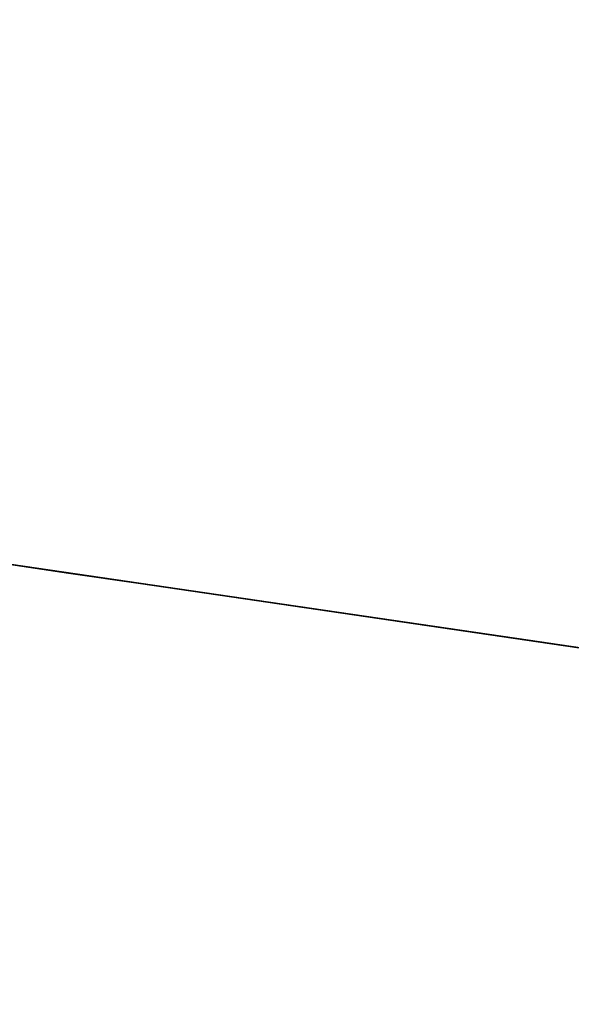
# Model space of a CAD drawing. Header units: millimetres. Extents: x -664 to 605, y -504 to 706.
# Tile 56 of 66: x -155.8021 to -155.7463, y 9.6989 to 9.7983. Entities that reach past the tile are written whole.
import ezdxf

# ---------------------------------------------------------------- set-up
doc = ezdxf.new("R2010")
doc.units = ezdxf.units.MM
doc.layers.add('1', color=7, linetype='Continuous')

# ---------------------------------------------------------------- blocks, each defined once
blk = doc.blocks.new('Bloque 07')
at = {"layer": '1', "color": 35, "true_color": 0xb87333}
for p, q in [((67.265585, 0, 540.203536), (67.275577, 0, 540.217805)), ((67.275576, 0, 540.775937), (67.265585, 0, 540.790206)), ((67.265585, 0, 540.790206), (67.275576, 0, 540.775937)), ((67.275577, 0, 540.217805), (67.265585, 0, 540.203536)), ((67.265585, 0, 542.211973), (67.275577, 0, 542.226242)), ((67.275576, 0, 542.784374), (67.265585, 0, 542.798643)), ((67.265585, 0, 542.798643), (67.275576, 0, 542.784374)), ((67.275577, 0, 542.226242), (67.265585, 0, 542.211973)), ((67.265585, 0, 544.22041), (67.275577, 0, 544.234679)), ((67.275576, 0, 544.792811), (67.265585, 0, 544.80708)), ((67.265585, 0, 544.80708), (67.275576, 0, 544.792811)), ((67.275577, 0, 544.234679), (67.265585, 0, 544.22041)), ((67.265585, 0, 546.228847), (67.275577, 0, 546.243116)), ((67.275576, 0, 546.801248), (67.265585, 0, 546.815517)), ((67.265585, 0, 546.815517), (67.275576, 0, 546.801248)), ((67.275577, 0, 546.243116), (67.265585, 0, 546.228847)), ((67.265585, 0, 548.237284), (67.275577, 0, 548.251553)), ((67.275576, 0, 548.809685), (67.265585, 0, 548.823954)), ((67.265585, 0, 548.823954), (67.275576, 0, 548.809685)), ((67.275577, 0, 548.251553), (67.265585, 0, 548.237284)), ((67.265585, 0, 550.245721), (67.275577, 0, 550.25999)), ((67.275576, 0, 550.818122), (67.265585, 0, 550.832391)), ((67.265585, 0, 550.832391), (67.275576, 0, 550.818122)), ((67.275577, 0, 550.25999), (67.265585, 0, 550.245721)), ((67.265585, 0, 552.254158), (67.275577, 0, 552.268427)), ((67.275576, 0, 552.826559), (67.265585, 0, 552.840828)), ((67.265585, 0, 552.840828), (67.275576, 0, 552.826559)), ((67.275577, 0, 552.268427), (67.265585, 0, 552.254158)), ((67.265585, 0, 554.262595), (67.275577, 0, 554.276864)), ((67.275576, 0, 554.834996), (67.265585, 0, 554.849265)), ((67.265585, 0, 554.849265), (67.275576, 0, 554.834996)), ((67.275577, 0, 554.276864), (67.265585, 0, 554.262595)), ((67.265585, 0, 556.271032), (67.275577, 0, 556.285301)), ((67.275576, 0, 556.843433), (67.265585, 0, 556.857702)), ((67.265585, 0, 556.857702), (67.275576, 0, 556.843433)), ((67.275577, 0, 556.285301), (67.265585, 0, 556.271032)), ((67.265585, 0, 558.279469), (67.275577, 0, 558.293738)), ((67.275576, 0, 558.85187), (67.265585, 0, 558.866139)), ((67.265585, 0, 558.866139), (67.275576, 0, 558.85187)), ((67.275577, 0, 558.293738), (67.265585, 0, 558.279469)), ((67.265585, 0, 560.287906), (67.275577, 0, 560.302175)), ((67.275576, 0, 560.860307), (67.265585, 0, 560.874576)), ((67.265585, 0, 560.874576), (67.275576, 0, 560.860307)), ((67.275577, 0, 560.302175), (67.265585, 0, 560.287906)), ((67.265585, 0, 562.296343), (67.275577, 0, 562.310612)), ((67.275576, 0, 562.868744), (67.265585, 0, 562.883013)), ((67.265585, 0, 562.883013), (67.275576, 0, 562.868744)), ((67.275577, 0, 562.310612), (67.265585, 0, 562.296343)), ((67.265585, 0, 564.30478), (67.275577, 0, 564.319049)), ((67.275576, 0, 564.877181), (67.265585, 0, 564.89145)), ((67.265585, 0, 564.89145), (67.275576, 0, 564.877181)), ((67.275577, 0, 564.319049), (67.265585, 0, 564.30478)), ((67.265585, 0, 566.313217), (67.275577, 0, 566.327486)), ((67.275576, 0, 566.885618), (67.265585, 0, 566.899887)), ((67.265585, 0, 566.899887), (67.275576, 0, 566.885618)), ((67.275577, 0, 566.327486), (67.265585, 0, 566.313217)), ((67.265585, 0, 568.321654), (67.275577, 0, 568.335923)), ((67.275576, 0, 568.894055), (67.265585, 0, 568.908324)), ((67.265585, 0, 568.908324), (67.275576, 0, 568.894055)), ((67.275577, 0, 568.335923), (67.265585, 0, 568.321654)), ((67.265585, 0, 570.330091), (67.275577, 0, 570.34436)), ((67.275576, 0, 570.902492), (67.265585, 0, 570.916761)), ((67.265585, 0, 570.916761), (67.275576, 0, 570.902492)), ((67.275577, 0, 570.34436), (67.265585, 0, 570.330091)), ((67.265585, 0, 572.338528), (67.275577, 0, 572.352797)), ((67.275576, 0, 572.910929), (67.265585, 0, 572.925198)), ((67.265585, 0, 572.925198), (67.275576, 0, 572.910929)), ((67.275577, 0, 572.352797), (67.265585, 0, 572.338528)), ((67.265585, 0, 574.346965), (67.275577, 0, 574.361234)), ((67.275576, 0, 574.919366), (67.265585, 0, 574.933635)), ((67.265585, 0, 574.933635), (67.275576, 0, 574.919366)), ((67.275577, 0, 574.361234), (67.265585, 0, 574.346965)), ((67.265585, 0, 576.355402), (67.275577, 0, 576.369671)), ((67.275576, 0, 576.927803), (67.265585, 0, 576.942072)), ((67.265585, 0, 576.942072), (67.275576, 0, 576.927803)), ((67.275577, 0, 576.369671), (67.265585, 0, 576.355402)), ((67.265585, 0, 578.363839), (67.275577, 0, 578.378108)), ((67.275576, 0, 578.93624), (67.265585, 0, 578.950509)), ((67.265585, 0, 578.950509), (67.275576, 0, 578.93624)), ((67.275577, 0, 578.378108), (67.265585, 0, 578.363839)), ((67.265585, 0, 580.372276), (67.275577, 0, 580.386545)), ((67.275576, 0, 580.944677), (67.265585, 0, 580.958946)), ((67.265585, 0, 580.958946), (67.275576, 0, 580.944677)), ((67.275577, 0, 580.386545), (67.265585, 0, 580.372276)), ((67.265585, 0, 582.380713), (67.275577, 0, 582.394982)), ((67.275576, 0, 582.953114), (67.265585, 0, 582.967383)), ((67.265585, 0, 582.967383), (67.275576, 0, 582.953114)), ((67.275577, 0, 582.394982), (67.265585, 0, 582.380713)), ((67.265585, 0, 584.38915), (67.275577, 0, 584.403419)), ((67.275576, 0, 584.961551), (67.265585, 0, 584.97582)), ((67.265585, 0, 584.97582), (67.275576, 0, 584.961551)), ((67.275577, 0, 584.403419), (67.265585, 0, 584.38915)), ((67.265585, 0, 586.397587), (67.275577, 0, 586.411856)), ((67.275576, 0, 586.969988), (67.265585, 0, 586.984257)), ((67.265585, 0, 586.984257), (67.275576, 0, 586.969988)), ((67.275577, 0, 586.411856), (67.265585, 0, 586.397587)), ((67.285064, 0, 540.761328), (67.275576, 0, 540.775937)), ((67.275576, 0, 540.775937), (67.285064, 0, 540.761328)), ((67.285064, 0, 542.769765), (67.275576, 0, 542.784374)), ((67.275576, 0, 542.784374), (67.285064, 0, 542.769765)), ((67.285064, 0, 544.778202), (67.275576, 0, 544.792811)), ((67.275576, 0, 544.792811), (67.285064, 0, 544.778202)), ((67.285064, 0, 546.786639), (67.275576, 0, 546.801248)), ((67.275576, 0, 546.801248), (67.285064, 0, 546.786639)), ((67.285064, 0, 548.795076), (67.275576, 0, 548.809685)), ((67.275576, 0, 548.809685), (67.285064, 0, 548.795076)), ((67.285064, 0, 550.803513), (67.275576, 0, 550.818122)), ((67.275576, 0, 550.818122), (67.285064, 0, 550.803513)), ((67.285064, 0, 552.81195), (67.275576, 0, 552.826559)), ((67.275576, 0, 552.826559), (67.285064, 0, 552.81195)), ((67.285064, 0, 554.820387), (67.275576, 0, 554.834996)), ((67.275576, 0, 554.834996), (67.285064, 0, 554.820387)), ((67.285064, 0, 556.828824), (67.275576, 0, 556.843433)), ((67.275576, 0, 556.843433), (67.285064, 0, 556.828824)), ((67.285064, 0, 558.837261), (67.275576, 0, 558.85187)), ((67.275576, 0, 558.85187), (67.285064, 0, 558.837261)), ((67.285064, 0, 560.845698), (67.275576, 0, 560.860307)), ((67.275576, 0, 560.860307), (67.285064, 0, 560.845698)), ((67.285064, 0, 562.854135), (67.275576, 0, 562.868744)), ((67.275576, 0, 562.868744), (67.285064, 0, 562.854135)), ((67.285064, 0, 564.862572), (67.275576, 0, 564.877181)), ((67.275576, 0, 564.877181), (67.285064, 0, 564.862572)), ((67.285064, 0, 566.871009), (67.275576, 0, 566.885618)), ((67.275576, 0, 566.885618), (67.285064, 0, 566.871009)), ((67.285064, 0, 568.879446), (67.275576, 0, 568.894055)), ((67.275576, 0, 568.894055), (67.285064, 0, 568.879446)), ((67.285064, 0, 570.887883), (67.275576, 0, 570.902492)), ((67.275576, 0, 570.902492), (67.285064, 0, 570.887883)), ((67.285064, 0, 572.89632), (67.275576, 0, 572.910929)), ((67.275576, 0, 572.910929), (67.285064, 0, 572.89632)), ((67.285064, 0, 574.904757), (67.275576, 0, 574.919366)), ((67.275576, 0, 574.919366), (67.285064, 0, 574.904757)), ((67.285064, 0, 576.913194), (67.275576, 0, 576.927803)), ((67.275576, 0, 576.927803), (67.285064, 0, 576.913194)), ((67.285064, 0, 578.921631), (67.275576, 0, 578.93624)), ((67.275576, 0, 578.93624), (67.285064, 0, 578.921631)), ((67.285064, 0, 580.930068), (67.275576, 0, 580.944677)), ((67.275576, 0, 580.944677), (67.285064, 0, 580.930068)), ((67.285064, 0, 582.938505), (67.275576, 0, 582.953114)), ((67.275576, 0, 582.953114), (67.285064, 0, 582.938505)), ((67.285064, 0, 584.946942), (67.275576, 0, 584.961551)), ((67.275576, 0, 584.961551), (67.285064, 0, 584.946942)), ((67.285064, 0, 586.955379), (67.275576, 0, 586.969988)), ((67.275576, 0, 586.969988), (67.285064, 0, 586.955379)), ((67.275577, 0, 540.217805), (67.285064, 0, 540.232414)), ((67.285064, 0, 540.232414), (67.275577, 0, 540.217805)), ((67.275577, 0, 542.226242), (67.285064, 0, 542.240851)), ((67.285064, 0, 542.240851), (67.275577, 0, 542.226242)), ((67.275577, 0, 544.234679), (67.285064, 0, 544.249288)), ((67.285064, 0, 544.249288), (67.275577, 0, 544.234679)), ((67.275577, 0, 546.243116), (67.285064, 0, 546.257725)), ((67.285064, 0, 546.257725), (67.275577, 0, 546.243116)), ((67.275577, 0, 548.251553), (67.285064, 0, 548.266162)), ((67.285064, 0, 548.266162), (67.275577, 0, 548.251553)), ((67.275577, 0, 550.25999), (67.285064, 0, 550.274599)), ((67.285064, 0, 550.274599), (67.275577, 0, 550.25999)), ((67.275577, 0, 552.268427), (67.285064, 0, 552.283036)), ((67.285064, 0, 552.283036), (67.275577, 0, 552.268427)), ((67.275577, 0, 554.276864), (67.285064, 0, 554.291473)), ((67.285064, 0, 554.291473), (67.275577, 0, 554.276864)), ((67.275577, 0, 556.285301), (67.285064, 0, 556.29991)), ((67.285064, 0, 556.29991), (67.275577, 0, 556.285301)), ((67.275577, 0, 558.293738), (67.285064, 0, 558.308347)), ((67.285064, 0, 558.308347), (67.275577, 0, 558.293738)), ((67.275577, 0, 560.302175), (67.285064, 0, 560.316784)), ((67.285064, 0, 560.316784), (67.275577, 0, 560.302175)), ((67.275577, 0, 562.310612), (67.285064, 0, 562.325221)), ((67.285064, 0, 562.325221), (67.275577, 0, 562.310612)), ((67.275577, 0, 564.319049), (67.285064, 0, 564.333658)), ((67.285064, 0, 564.333658), (67.275577, 0, 564.319049)), ((67.275577, 0, 566.327486), (67.285064, 0, 566.342095)), ((67.285064, 0, 566.342095), (67.275577, 0, 566.327486)), ((67.275577, 0, 568.335923), (67.285064, 0, 568.350532)), ((67.285064, 0, 568.350532), (67.275577, 0, 568.335923)), ((67.275577, 0, 570.34436), (67.285064, 0, 570.358969)), ((67.285064, 0, 570.358969), (67.275577, 0, 570.34436)), ((67.275577, 0, 572.352797), (67.285064, 0, 572.367406)), ((67.285064, 0, 572.367406), (67.275577, 0, 572.352797)), ((67.275577, 0, 574.361234), (67.285064, 0, 574.375843)), ((67.285064, 0, 574.375843), (67.275577, 0, 574.361234)), ((67.275577, 0, 576.369671), (67.285064, 0, 576.38428)), ((67.285064, 0, 576.38428), (67.275577, 0, 576.369671)), ((67.275577, 0, 578.378108), (67.285064, 0, 578.392717)), ((67.285064, 0, 578.392717), (67.275577, 0, 578.378108)), ((67.275577, 0, 580.386545), (67.285064, 0, 580.401154)), ((67.285064, 0, 580.401154), (67.275577, 0, 580.386545)), ((67.275577, 0, 582.394982), (67.285064, 0, 582.409591)), ((67.285064, 0, 582.409591), (67.275577, 0, 582.394982)), ((67.275577, 0, 584.403419), (67.285064, 0, 584.418028)), ((67.285064, 0, 584.418028), (67.275577, 0, 584.403419)), ((67.275577, 0, 586.411856), (67.285064, 0, 586.426465)), ((67.285064, 0, 586.426465), (67.275577, 0, 586.411856)), ((67.285064, 0, 540.232414), (67.294035, 0, 540.247345)), ((67.294035, 0, 540.746397), (67.285064, 0, 540.761328)), ((67.285064, 0, 540.761328), (67.294035, 0, 540.746397)), ((67.294035, 0, 540.247345), (67.285064, 0, 540.232414)), ((67.285064, 0, 542.240851), (67.294035, 0, 542.255782)), ((67.294035, 0, 542.754834), (67.285064, 0, 542.769765)), ((67.285064, 0, 542.769765), (67.294035, 0, 542.754834)), ((67.294035, 0, 542.255782), (67.285064, 0, 542.240851)), ((67.285064, 0, 544.249288), (67.294035, 0, 544.264219)), ((67.294035, 0, 544.763271), (67.285064, 0, 544.778202)), ((67.285064, 0, 544.778202), (67.294035, 0, 544.763271)), ((67.294035, 0, 544.264219), (67.285064, 0, 544.249288)), ((67.285064, 0, 546.257725), (67.294035, 0, 546.272656)), ((67.294035, 0, 546.771708), (67.285064, 0, 546.786639)), ((67.285064, 0, 546.786639), (67.294035, 0, 546.771708)), ((67.294035, 0, 546.272656), (67.285064, 0, 546.257725)), ((67.285064, 0, 548.266162), (67.294035, 0, 548.281093)), ((67.294035, 0, 548.780145), (67.285064, 0, 548.795076)), ((67.285064, 0, 548.795076), (67.294035, 0, 548.780145)), ((67.294035, 0, 548.281093), (67.285064, 0, 548.266162)), ((67.285064, 0, 550.274599), (67.294035, 0, 550.28953)), ((67.294035, 0, 550.788582), (67.285064, 0, 550.803513)), ((67.285064, 0, 550.803513), (67.294035, 0, 550.788582)), ((67.294035, 0, 550.28953), (67.285064, 0, 550.274599)), ((67.285064, 0, 552.283036), (67.294035, 0, 552.297968)), ((67.294035, 0, 552.797019), (67.285064, 0, 552.81195)), ((67.285064, 0, 552.81195), (67.294035, 0, 552.797019)), ((67.294035, 0, 552.297968), (67.285064, 0, 552.283036)), ((67.285064, 0, 554.291473), (67.294035, 0, 554.306405)), ((67.294035, 0, 554.805456), (67.285064, 0, 554.820387)), ((67.285064, 0, 554.820387), (67.294035, 0, 554.805456)), ((67.294035, 0, 554.306405), (67.285064, 0, 554.291473)), ((67.285064, 0, 556.29991), (67.294035, 0, 556.314842)), ((67.294035, 0, 556.813893), (67.285064, 0, 556.828824)), ((67.285064, 0, 556.828824), (67.294035, 0, 556.813893)), ((67.294035, 0, 556.314842), (67.285064, 0, 556.29991)), ((67.285064, 0, 558.308347), (67.294035, 0, 558.323279)), ((67.294035, 0, 558.82233), (67.285064, 0, 558.837261)), ((67.285064, 0, 558.837261), (67.294035, 0, 558.82233)), ((67.294035, 0, 558.323279), (67.285064, 0, 558.308347)), ((67.285064, 0, 560.316784), (67.294035, 0, 560.331716)), ((67.294035, 0, 560.830767), (67.285064, 0, 560.845698)), ((67.285064, 0, 560.845698), (67.294035, 0, 560.830767)), ((67.294035, 0, 560.331716), (67.285064, 0, 560.316784)), ((67.285064, 0, 562.325221), (67.294035, 0, 562.340153)), ((67.294035, 0, 562.839204), (67.285064, 0, 562.854135)), ((67.285064, 0, 562.854135), (67.294035, 0, 562.839204)), ((67.294035, 0, 562.340153), (67.285064, 0, 562.325221)), ((67.285064, 0, 564.333658), (67.294035, 0, 564.34859)), ((67.294035, 0, 564.847641), (67.285064, 0, 564.862572)), ((67.285064, 0, 564.862572), (67.294035, 0, 564.847641)), ((67.294035, 0, 564.34859), (67.285064, 0, 564.333658)), ((67.285064, 0, 566.342095), (67.294035, 0, 566.357027)), ((67.294035, 0, 566.856078), (67.285064, 0, 566.871009)), ((67.285064, 0, 566.871009), (67.294035, 0, 566.856078)), ((67.294035, 0, 566.357027), (67.285064, 0, 566.342095)), ((67.285064, 0, 568.350532), (67.294035, 0, 568.365464)), ((67.294035, 0, 568.864515), (67.285064, 0, 568.879446)), ((67.285064, 0, 568.879446), (67.294035, 0, 568.864515)), ((67.294035, 0, 568.365464), (67.285064, 0, 568.350532)), ((67.285064, 0, 570.358969), (67.294035, 0, 570.373901)), ((67.294035, 0, 570.872952), (67.285064, 0, 570.887883)), ((67.285064, 0, 570.887883), (67.294035, 0, 570.872952)), ((67.294035, 0, 570.373901), (67.285064, 0, 570.358969)), ((67.285064, 0, 572.367406), (67.294035, 0, 572.382338)), ((67.294035, 0, 572.881389), (67.285064, 0, 572.89632)), ((67.285064, 0, 572.89632), (67.294035, 0, 572.881389)), ((67.294035, 0, 572.382338), (67.285064, 0, 572.367406)), ((67.285064, 0, 574.375843), (67.294035, 0, 574.390775)), ((67.294035, 0, 574.889826), (67.285064, 0, 574.904757)), ((67.285064, 0, 574.904757), (67.294035, 0, 574.889826)), ((67.294035, 0, 574.390775), (67.285064, 0, 574.375843)), ((67.285064, 0, 576.38428), (67.294035, 0, 576.399212)), ((67.294035, 0, 576.898263), (67.285064, 0, 576.913194)), ((67.285064, 0, 576.913194), (67.294035, 0, 576.898263)), ((67.294035, 0, 576.399212), (67.285064, 0, 576.38428)), ((67.285064, 0, 578.392717), (67.294035, 0, 578.407649)), ((67.294035, 0, 578.9067), (67.285064, 0, 578.921631)), ((67.285064, 0, 578.921631), (67.294035, 0, 578.9067)), ((67.294035, 0, 578.407649), (67.285064, 0, 578.392717)), ((67.285064, 0, 580.401154), (67.294035, 0, 580.416086)), ((67.294035, 0, 580.915137), (67.285064, 0, 580.930068)), ((67.285064, 0, 580.930068), (67.294035, 0, 580.915137)), ((67.294035, 0, 580.416086), (67.285064, 0, 580.401154)), ((67.285064, 0, 582.409591), (67.294035, 0, 582.424523)), ((67.294035, 0, 582.923574), (67.285064, 0, 582.938505)), ((67.285064, 0, 582.938505), (67.294035, 0, 582.923574)), ((67.294035, 0, 582.424523), (67.285064, 0, 582.409591)), ((67.285064, 0, 584.418028), (67.294035, 0, 584.43296)), ((67.294035, 0, 584.932011), (67.285064, 0, 584.946942)), ((67.285064, 0, 584.946942), (67.294035, 0, 584.932011)), ((67.294035, 0, 584.43296), (67.285064, 0, 584.418028)), ((67.285064, 0, 586.426465), (67.294035, 0, 586.441397)), ((67.294035, 0, 586.940448), (67.285064, 0, 586.955379)), ((67.285064, 0, 586.955379), (67.294035, 0, 586.940448)), ((67.294035, 0, 586.441397), (67.285064, 0, 586.426465)), ((67.294035, 0, 540.247345), (67.30248, 0, 540.262581)), ((67.30248, 0, 540.731162), (67.294035, 0, 540.746397)), ((67.294035, 0, 540.746397), (67.30248, 0, 540.731162)), ((67.30248, 0, 540.262581), (67.294035, 0, 540.247345)), ((67.294035, 0, 542.255782), (67.30248, 0, 542.271018)), ((67.30248, 0, 542.739599), (67.294035, 0, 542.754834)), ((67.294035, 0, 542.754834), (67.30248, 0, 542.739599)), ((67.30248, 0, 542.271018), (67.294035, 0, 542.255782)), ((67.294035, 0, 544.264219), (67.30248, 0, 544.279455)), ((67.30248, 0, 544.748036), (67.294035, 0, 544.763271)), ((67.294035, 0, 544.763271), (67.30248, 0, 544.748036)), ((67.30248, 0, 544.279455), (67.294035, 0, 544.264219)), ((67.294035, 0, 546.272656), (67.30248, 0, 546.287892)), ((67.30248, 0, 546.756473), (67.294035, 0, 546.771708)), ((67.294035, 0, 546.771708), (67.30248, 0, 546.756473)), ((67.30248, 0, 546.287892), (67.294035, 0, 546.272656)), ((67.294035, 0, 548.281093), (67.30248, 0, 548.296329)), ((67.30248, 0, 548.76491), (67.294035, 0, 548.780145)), ((67.294035, 0, 548.780145), (67.30248, 0, 548.76491)), ((67.30248, 0, 548.296329), (67.294035, 0, 548.281093)), ((67.294035, 0, 550.28953), (67.30248, 0, 550.304766)), ((67.30248, 0, 550.773347), (67.294035, 0, 550.788582)), ((67.294035, 0, 550.788582), (67.30248, 0, 550.773347)), ((67.30248, 0, 550.304766), (67.294035, 0, 550.28953)), ((67.294035, 0, 552.297968), (67.30248, 0, 552.313203)), ((67.30248, 0, 552.781784), (67.294035, 0, 552.797019)), ((67.294035, 0, 552.797019), (67.30248, 0, 552.781784)), ((67.30248, 0, 552.313203), (67.294035, 0, 552.297968)), ((67.294035, 0, 554.306405), (67.30248, 0, 554.32164)), ((67.30248, 0, 554.790221), (67.294035, 0, 554.805456)), ((67.294035, 0, 554.805456), (67.30248, 0, 554.790221)), ((67.30248, 0, 554.32164), (67.294035, 0, 554.306405)), ((67.294035, 0, 556.314842), (67.30248, 0, 556.330077)), ((67.30248, 0, 556.798658), (67.294035, 0, 556.813893)), ((67.294035, 0, 556.813893), (67.30248, 0, 556.798658)), ((67.30248, 0, 556.330077), (67.294035, 0, 556.314842)), ((67.294035, 0, 558.323279), (67.30248, 0, 558.338514)), ((67.30248, 0, 558.807095), (67.294035, 0, 558.82233)), ((67.294035, 0, 558.82233), (67.30248, 0, 558.807095)), ((67.30248, 0, 558.338514), (67.294035, 0, 558.323279)), ((67.294035, 0, 560.331716), (67.30248, 0, 560.346951)), ((67.30248, 0, 560.815532), (67.294035, 0, 560.830767)), ((67.294035, 0, 560.830767), (67.30248, 0, 560.815532)), ((67.30248, 0, 560.346951), (67.294035, 0, 560.331716)), ((67.294035, 0, 562.340153), (67.30248, 0, 562.355388)), ((67.30248, 0, 562.823969), (67.294035, 0, 562.839204)), ((67.294035, 0, 562.839204), (67.30248, 0, 562.823969)), ((67.30248, 0, 562.355388), (67.294035, 0, 562.340153)), ((67.294035, 0, 564.34859), (67.30248, 0, 564.363825)), ((67.30248, 0, 564.832406), (67.294035, 0, 564.847641)), ((67.294035, 0, 564.847641), (67.30248, 0, 564.832406)), ((67.30248, 0, 564.363825), (67.294035, 0, 564.34859)), ((67.294035, 0, 566.357027), (67.30248, 0, 566.372262)), ((67.30248, 0, 566.840843), (67.294035, 0, 566.856078)), ((67.294035, 0, 566.856078), (67.30248, 0, 566.840843)), ((67.30248, 0, 566.372262), (67.294035, 0, 566.357027)), ((67.294035, 0, 568.365464), (67.30248, 0, 568.380699)), ((67.30248, 0, 568.84928), (67.294035, 0, 568.864515)), ((67.294035, 0, 568.864515), (67.30248, 0, 568.84928)), ((67.30248, 0, 568.380699), (67.294035, 0, 568.365464)), ((67.294035, 0, 570.373901), (67.30248, 0, 570.389136)), ((67.30248, 0, 570.857717), (67.294035, 0, 570.872952)), ((67.294035, 0, 570.872952), (67.30248, 0, 570.857717)), ((67.30248, 0, 570.389136), (67.294035, 0, 570.373901)), ((67.294035, 0, 572.382338), (67.30248, 0, 572.397573)), ((67.30248, 0, 572.866154), (67.294035, 0, 572.881389)), ((67.294035, 0, 572.881389), (67.30248, 0, 572.866154)), ((67.30248, 0, 572.397573), (67.294035, 0, 572.382338)), ((67.294035, 0, 574.390775), (67.30248, 0, 574.40601)), ((67.30248, 0, 574.874591), (67.294035, 0, 574.889826)), ((67.294035, 0, 574.889826), (67.30248, 0, 574.874591)), ((67.30248, 0, 574.40601), (67.294035, 0, 574.390775)), ((67.294035, 0, 576.399212), (67.30248, 0, 576.414447)), ((67.30248, 0, 576.883028), (67.294035, 0, 576.898263)), ((67.294035, 0, 576.898263), (67.30248, 0, 576.883028)), ((67.30248, 0, 576.414447), (67.294035, 0, 576.399212)), ((67.294035, 0, 578.407649), (67.30248, 0, 578.422884)), ((67.30248, 0, 578.891465), (67.294035, 0, 578.9067)), ((67.294035, 0, 578.9067), (67.30248, 0, 578.891465)), ((67.30248, 0, 578.422884), (67.294035, 0, 578.407649)), ((67.294035, 0, 580.416086), (67.30248, 0, 580.431321)), ((67.30248, 0, 580.899902), (67.294035, 0, 580.915137)), ((67.294035, 0, 580.915137), (67.30248, 0, 580.899902)), ((67.30248, 0, 580.431321), (67.294035, 0, 580.416086)), ((67.294035, 0, 582.424523), (67.30248, 0, 582.439758)), ((67.30248, 0, 582.908339), (67.294035, 0, 582.923574)), ((67.294035, 0, 582.923574), (67.30248, 0, 582.908339)), ((67.30248, 0, 582.439758), (67.294035, 0, 582.424523)), ((67.294035, 0, 584.43296), (67.30248, 0, 584.448195)), ((67.30248, 0, 584.916776), (67.294035, 0, 584.932011)), ((67.294035, 0, 584.932011), (67.30248, 0, 584.916776)), ((67.30248, 0, 584.448195), (67.294035, 0, 584.43296)), ((67.294035, 0, 586.441397), (67.30248, 0, 586.456632)), ((67.30248, 0, 586.925213), (67.294035, 0, 586.940448)), ((67.294035, 0, 586.940448), (67.30248, 0, 586.925213)), ((67.30248, 0, 586.456632), (67.294035, 0, 586.441397)), ((67.30248, 0, 540.262581), (67.310389, 0, 540.278101)), ((67.310389, 0, 540.715641), (67.30248, 0, 540.731162)), ((67.30248, 0, 540.731162), (67.310389, 0, 540.715641)), ((67.310389, 0, 540.278101), (67.30248, 0, 540.262581)), ((67.30248, 0, 542.271018), (67.310389, 0, 542.286538)), ((67.310389, 0, 542.724078), (67.30248, 0, 542.739599)), ((67.30248, 0, 542.739599), (67.310389, 0, 542.724078)), ((67.310389, 0, 542.286538), (67.30248, 0, 542.271018)), ((67.30248, 0, 544.279455), (67.310389, 0, 544.294975)), ((67.310389, 0, 544.732515), (67.30248, 0, 544.748036)), ((67.30248, 0, 544.748036), (67.310389, 0, 544.732515)), ((67.310389, 0, 544.294975), (67.30248, 0, 544.279455)), ((67.30248, 0, 546.287892), (67.310389, 0, 546.303412)), ((67.310389, 0, 546.740952), (67.30248, 0, 546.756473)), ((67.30248, 0, 546.756473), (67.310389, 0, 546.740952)), ((67.310389, 0, 546.303412), (67.30248, 0, 546.287892)), ((67.30248, 0, 548.296329), (67.310389, 0, 548.311849)), ((67.310389, 0, 548.749389), (67.30248, 0, 548.76491)), ((67.30248, 0, 548.76491), (67.310389, 0, 548.749389)), ((67.310389, 0, 548.311849), (67.30248, 0, 548.296329)), ((67.30248, 0, 550.304766), (67.310389, 0, 550.320286)), ((67.310389, 0, 550.757826), (67.30248, 0, 550.773347)), ((67.30248, 0, 550.773347), (67.310389, 0, 550.757826)), ((67.310389, 0, 550.320286), (67.30248, 0, 550.304766)), ((67.30248, 0, 552.313203), (67.310389, 0, 552.328723)), ((67.310389, 0, 552.766263), (67.30248, 0, 552.781784)), ((67.30248, 0, 552.781784), (67.310389, 0, 552.766263)), ((67.310389, 0, 552.328723), (67.30248, 0, 552.313203)), ((67.30248, 0, 554.32164), (67.310389, 0, 554.33716)), ((67.310389, 0, 554.7747), (67.30248, 0, 554.790221)), ((67.30248, 0, 554.790221), (67.310389, 0, 554.7747)), ((67.310389, 0, 554.33716), (67.30248, 0, 554.32164)), ((67.30248, 0, 556.330077), (67.310389, 0, 556.345598)), ((67.310389, 0, 556.783137), (67.30248, 0, 556.798658)), ((67.30248, 0, 556.798658), (67.310389, 0, 556.783137)), ((67.310389, 0, 556.345598), (67.30248, 0, 556.330077)), ((67.30248, 0, 558.338514), (67.310389, 0, 558.354035)), ((67.310389, 0, 558.791574), (67.30248, 0, 558.807095)), ((67.30248, 0, 558.807095), (67.310389, 0, 558.791574)), ((67.310389, 0, 558.354035), (67.30248, 0, 558.338514)), ((67.30248, 0, 560.346951), (67.310389, 0, 560.362472)), ((67.310389, 0, 560.800011), (67.30248, 0, 560.815532)), ((67.30248, 0, 560.815532), (67.310389, 0, 560.800011)), ((67.310389, 0, 560.362472), (67.30248, 0, 560.346951)), ((67.30248, 0, 562.355388), (67.310389, 0, 562.370909)), ((67.310389, 0, 562.808448), (67.30248, 0, 562.823969)), ((67.30248, 0, 562.823969), (67.310389, 0, 562.808448)), ((67.310389, 0, 562.370909), (67.30248, 0, 562.355388)), ((67.30248, 0, 564.363825), (67.310389, 0, 564.379346)), ((67.310389, 0, 564.816885), (67.30248, 0, 564.832406)), ((67.30248, 0, 564.832406), (67.310389, 0, 564.816885)), ((67.310389, 0, 564.379346), (67.30248, 0, 564.363825)), ((67.30248, 0, 566.372262), (67.310389, 0, 566.387783)), ((67.310389, 0, 566.825322), (67.30248, 0, 566.840843)), ((67.30248, 0, 566.840843), (67.310389, 0, 566.825322)), ((67.310389, 0, 566.387783), (67.30248, 0, 566.372262)), ((67.30248, 0, 568.380699), (67.310389, 0, 568.39622)), ((67.310389, 0, 568.833759), (67.30248, 0, 568.84928)), ((67.30248, 0, 568.84928), (67.310389, 0, 568.833759)), ((67.310389, 0, 568.39622), (67.30248, 0, 568.380699)), ((67.30248, 0, 570.389136), (67.310389, 0, 570.404657)), ((67.310389, 0, 570.842196), (67.30248, 0, 570.857717)), ((67.30248, 0, 570.857717), (67.310389, 0, 570.842196)), ((67.310389, 0, 570.404657), (67.30248, 0, 570.389136)), ((67.30248, 0, 572.397573), (67.310389, 0, 572.413094)), ((67.310389, 0, 572.850633), (67.30248, 0, 572.866154)), ((67.30248, 0, 572.866154), (67.310389, 0, 572.850633)), ((67.310389, 0, 572.413094), (67.30248, 0, 572.397573)), ((67.30248, 0, 574.40601), (67.310389, 0, 574.421531)), ((67.310389, 0, 574.85907), (67.30248, 0, 574.874591)), ((67.30248, 0, 574.874591), (67.310389, 0, 574.85907)), ((67.310389, 0, 574.421531), (67.30248, 0, 574.40601)), ((67.30248, 0, 576.414447), (67.310389, 0, 576.429968)), ((67.310389, 0, 576.867507), (67.30248, 0, 576.883028)), ((67.30248, 0, 576.883028), (67.310389, 0, 576.867507)), ((67.310389, 0, 576.429968), (67.30248, 0, 576.414447)), ((67.30248, 0, 578.422884), (67.310389, 0, 578.438405)), ((67.310389, 0, 578.875944), (67.30248, 0, 578.891465)), ((67.30248, 0, 578.891465), (67.310389, 0, 578.875944)), ((67.310389, 0, 578.438405), (67.30248, 0, 578.422884)), ((67.30248, 0, 580.431321), (67.310389, 0, 580.446842)), ((67.310389, 0, 580.884381), (67.30248, 0, 580.899902)), ((67.30248, 0, 580.899902), (67.310389, 0, 580.884381)), ((67.310389, 0, 580.446842), (67.30248, 0, 580.431321)), ((67.30248, 0, 582.439758), (67.310389, 0, 582.455279)), ((67.310389, 0, 582.892818), (67.30248, 0, 582.908339)), ((67.30248, 0, 582.908339), (67.310389, 0, 582.892818)), ((67.310389, 0, 582.455279), (67.30248, 0, 582.439758)), ((67.30248, 0, 584.448195), (67.310389, 0, 584.463716)), ((67.310389, 0, 584.901255), (67.30248, 0, 584.916776)), ((67.30248, 0, 584.916776), (67.310389, 0, 584.901255)), ((67.310389, 0, 584.463716), (67.30248, 0, 584.448195)), ((67.30248, 0, 586.456632), (67.310389, 0, 586.472153)), ((67.310389, 0, 586.909692), (67.30248, 0, 586.925213)), ((67.30248, 0, 586.925213), (67.310389, 0, 586.909692)), ((67.310389, 0, 586.472153), (67.30248, 0, 586.456632)), ((67.310389, 0, 540.278101), (67.31775, 0, 540.293889)), ((67.31775, 0, 540.699854), (67.310389, 0, 540.715641)), ((67.310389, 0, 540.715641), (67.31775, 0, 540.699854)), ((67.31775, 0, 540.293889), (67.310389, 0, 540.278101)), ((67.310389, 0, 542.286538), (67.31775, 0, 542.302326)), ((67.31775, 0, 542.708291), (67.310389, 0, 542.724078)), ((67.310389, 0, 542.724078), (67.31775, 0, 542.708291)), ((67.31775, 0, 542.302326), (67.310389, 0, 542.286538)), ((67.310389, 0, 544.294975), (67.31775, 0, 544.310763)), ((67.31775, 0, 544.716728), (67.310389, 0, 544.732515)), ((67.310389, 0, 544.732515), (67.31775, 0, 544.716728)), ((67.31775, 0, 544.310763), (67.310389, 0, 544.294975)), ((67.310389, 0, 546.303412), (67.31775, 0, 546.3192)), ((67.31775, 0, 546.725165), (67.310389, 0, 546.740952)), ((67.310389, 0, 546.740952), (67.31775, 0, 546.725165)), ((67.31775, 0, 546.3192), (67.310389, 0, 546.303412)), ((67.310389, 0, 548.311849), (67.31775, 0, 548.327637)), ((67.31775, 0, 548.733602), (67.310389, 0, 548.749389)), ((67.310389, 0, 548.749389), (67.31775, 0, 548.733602)), ((67.31775, 0, 548.327637), (67.310389, 0, 548.311849)), ((67.310389, 0, 550.320286), (67.31775, 0, 550.336074)), ((67.31775, 0, 550.742039), (67.310389, 0, 550.757826)), ((67.310389, 0, 550.757826), (67.31775, 0, 550.742039)), ((67.31775, 0, 550.336074), (67.310389, 0, 550.320286)), ((67.310389, 0, 552.328723), (67.31775, 0, 552.344511)), ((67.31775, 0, 552.750476), (67.310389, 0, 552.766263)), ((67.310389, 0, 552.766263), (67.31775, 0, 552.750476)), ((67.31775, 0, 552.344511), (67.310389, 0, 552.328723)), ((67.310389, 0, 554.33716), (67.31775, 0, 554.352948)), ((67.31775, 0, 554.758913), (67.310389, 0, 554.7747)), ((67.310389, 0, 554.7747), (67.31775, 0, 554.758913)), ((67.31775, 0, 554.352948), (67.310389, 0, 554.33716)), ((67.310389, 0, 556.345598), (67.31775, 0, 556.361385)), ((67.31775, 0, 556.76735), (67.310389, 0, 556.783137)), ((67.310389, 0, 556.783137), (67.31775, 0, 556.76735)), ((67.31775, 0, 556.361385), (67.310389, 0, 556.345598)), ((67.310389, 0, 558.354035), (67.31775, 0, 558.369822)), ((67.31775, 0, 558.775787), (67.310389, 0, 558.791574)), ((67.310389, 0, 558.791574), (67.31775, 0, 558.775787)), ((67.31775, 0, 558.369822), (67.310389, 0, 558.354035)), ((67.310389, 0, 560.362472), (67.31775, 0, 560.378259)), ((67.31775, 0, 560.784224), (67.310389, 0, 560.800011)), ((67.310389, 0, 560.800011), (67.31775, 0, 560.784224)), ((67.31775, 0, 560.378259), (67.310389, 0, 560.362472)), ((67.310389, 0, 562.370909), (67.31775, 0, 562.386696)), ((67.31775, 0, 562.792661), (67.310389, 0, 562.808448)), ((67.310389, 0, 562.808448), (67.31775, 0, 562.792661)), ((67.31775, 0, 562.386696), (67.310389, 0, 562.370909)), ((67.310389, 0, 564.379346), (67.31775, 0, 564.395133)), ((67.31775, 0, 564.801098), (67.310389, 0, 564.816885)), ((67.310389, 0, 564.816885), (67.31775, 0, 564.801098)), ((67.31775, 0, 564.395133), (67.310389, 0, 564.379346)), ((67.310389, 0, 566.387783), (67.31775, 0, 566.40357)), ((67.31775, 0, 566.809535), (67.310389, 0, 566.825322)), ((67.310389, 0, 566.825322), (67.31775, 0, 566.809535)), ((67.31775, 0, 566.40357), (67.310389, 0, 566.387783)), ((67.310389, 0, 568.39622), (67.31775, 0, 568.412007)), ((67.31775, 0, 568.817972), (67.310389, 0, 568.833759)), ((67.310389, 0, 568.833759), (67.31775, 0, 568.817972)), ((67.31775, 0, 568.412007), (67.310389, 0, 568.39622)), ((67.310389, 0, 570.404657), (67.31775, 0, 570.420444)), ((67.31775, 0, 570.826409), (67.310389, 0, 570.842196)), ((67.310389, 0, 570.842196), (67.31775, 0, 570.826409)), ((67.31775, 0, 570.420444), (67.310389, 0, 570.404657)), ((67.310389, 0, 572.413094), (67.31775, 0, 572.428881)), ((67.31775, 0, 572.834846), (67.310389, 0, 572.850633)), ((67.310389, 0, 572.850633), (67.31775, 0, 572.834846)), ((67.31775, 0, 572.428881), (67.310389, 0, 572.413094)), ((67.310389, 0, 574.421531), (67.31775, 0, 574.437318)), ((67.31775, 0, 574.843283), (67.310389, 0, 574.85907)), ((67.310389, 0, 574.85907), (67.31775, 0, 574.843283)), ((67.31775, 0, 574.437318), (67.310389, 0, 574.421531)), ((67.310389, 0, 576.429968), (67.31775, 0, 576.445755)), ((67.31775, 0, 576.85172), (67.310389, 0, 576.867507)), ((67.310389, 0, 576.867507), (67.31775, 0, 576.85172)), ((67.31775, 0, 576.445755), (67.310389, 0, 576.429968)), ((67.310389, 0, 578.438405), (67.31775, 0, 578.454192)), ((67.31775, 0, 578.860157), (67.310389, 0, 578.875944)), ((67.310389, 0, 578.875944), (67.31775, 0, 578.860157)), ((67.31775, 0, 578.454192), (67.310389, 0, 578.438405)), ((67.310389, 0, 580.446842), (67.31775, 0, 580.462629)), ((67.31775, 0, 580.868594), (67.310389, 0, 580.884381)), ((67.310389, 0, 580.884381), (67.31775, 0, 580.868594)), ((67.31775, 0, 580.462629), (67.310389, 0, 580.446842)), ((67.310389, 0, 582.455279), (67.31775, 0, 582.471066)), ((67.31775, 0, 582.877031), (67.310389, 0, 582.892818)), ((67.310389, 0, 582.892818), (67.31775, 0, 582.877031)), ((67.31775, 0, 582.471066), (67.310389, 0, 582.455279)), ((67.310389, 0, 584.463716), (67.31775, 0, 584.479503)), ((67.31775, 0, 584.885468), (67.310389, 0, 584.901255)), ((67.310389, 0, 584.901255), (67.31775, 0, 584.885468)), ((67.31775, 0, 584.479503), (67.310389, 0, 584.463716)), ((67.310389, 0, 586.472153), (67.31775, 0, 586.48794)), ((67.31775, 0, 586.893905), (67.310389, 0, 586.909692)), ((67.310389, 0, 586.909692), (67.31775, 0, 586.893905)), ((67.31775, 0, 586.48794), (67.310389, 0, 586.472153)), ((67.31775, 0, 540.293889), (67.324557, 0, 540.309923)), ((67.324557, 0, 540.683819), (67.31775, 0, 540.699854)), ((67.31775, 0, 540.699854), (67.324557, 0, 540.683819)), ((67.324557, 0, 540.309923), (67.31775, 0, 540.293889)), ((67.31775, 0, 542.302326), (67.324557, 0, 542.31836)), ((67.324557, 0, 542.692256), (67.31775, 0, 542.708291)), ((67.31775, 0, 542.708291), (67.324557, 0, 542.692256)), ((67.324557, 0, 542.31836), (67.31775, 0, 542.302326)), ((67.31775, 0, 544.310763), (67.324557, 0, 544.326797)), ((67.324557, 0, 544.700693), (67.31775, 0, 544.716728)), ((67.31775, 0, 544.716728), (67.324557, 0, 544.700693)), ((67.324557, 0, 544.326797), (67.31775, 0, 544.310763)), ((67.31775, 0, 546.3192), (67.324557, 0, 546.335234)), ((67.324557, 0, 546.70913), (67.31775, 0, 546.725165)), ((67.31775, 0, 546.725165), (67.324557, 0, 546.70913)), ((67.324557, 0, 546.335234), (67.31775, 0, 546.3192)), ((67.31775, 0, 548.327637), (67.324557, 0, 548.343671)), ((67.324557, 0, 548.717567), (67.31775, 0, 548.733602)), ((67.31775, 0, 548.733602), (67.324557, 0, 548.717567)), ((67.324557, 0, 548.343671), (67.31775, 0, 548.327637)), ((67.31775, 0, 550.336074), (67.324557, 0, 550.352108)), ((67.324557, 0, 550.726004), (67.31775, 0, 550.742039)), ((67.31775, 0, 550.742039), (67.324557, 0, 550.726004)), ((67.324557, 0, 550.352108), (67.31775, 0, 550.336074)), ((67.31775, 0, 552.344511), (67.324557, 0, 552.360545)), ((67.324557, 0, 552.734441), (67.31775, 0, 552.750476)), ((67.31775, 0, 552.750476), (67.324557, 0, 552.734441)), ((67.324557, 0, 552.360545), (67.31775, 0, 552.344511)), ((67.31775, 0, 554.352948), (67.324557, 0, 554.368982)), ((67.324557, 0, 554.742878), (67.31775, 0, 554.758913)), ((67.31775, 0, 554.758913), (67.324557, 0, 554.742878)), ((67.324557, 0, 554.368982), (67.31775, 0, 554.352948)), ((67.31775, 0, 556.361385), (67.324557, 0, 556.377419)), ((67.324557, 0, 556.751315), (67.31775, 0, 556.76735)), ((67.31775, 0, 556.76735), (67.324557, 0, 556.751315)), ((67.324557, 0, 556.377419), (67.31775, 0, 556.361385)), ((67.31775, 0, 558.369822), (67.324557, 0, 558.385856)), ((67.324557, 0, 558.759752), (67.31775, 0, 558.775787)), ((67.31775, 0, 558.775787), (67.324557, 0, 558.759752)), ((67.324557, 0, 558.385856), (67.31775, 0, 558.369822)), ((67.31775, 0, 560.378259), (67.324557, 0, 560.394293)), ((67.324557, 0, 560.768189), (67.31775, 0, 560.784224)), ((67.31775, 0, 560.784224), (67.324557, 0, 560.768189)), ((67.324557, 0, 560.394293), (67.31775, 0, 560.378259)), ((67.31775, 0, 562.386696), (67.324557, 0, 562.40273)), ((67.324557, 0, 562.776626), (67.31775, 0, 562.792661)), ((67.31775, 0, 562.792661), (67.324557, 0, 562.776626)), ((67.324557, 0, 562.40273), (67.31775, 0, 562.386696)), ((67.31775, 0, 564.395133), (67.324557, 0, 564.411167)), ((67.324557, 0, 564.785063), (67.31775, 0, 564.801098)), ((67.31775, 0, 564.801098), (67.324557, 0, 564.785063)), ((67.324557, 0, 564.411167), (67.31775, 0, 564.395133)), ((67.31775, 0, 566.40357), (67.324557, 0, 566.419604)), ((67.324557, 0, 566.7935), (67.31775, 0, 566.809535)), ((67.31775, 0, 566.809535), (67.324557, 0, 566.7935)), ((67.324557, 0, 566.419604), (67.31775, 0, 566.40357)), ((67.31775, 0, 568.412007), (67.324557, 0, 568.428041)), ((67.324557, 0, 568.801937), (67.31775, 0, 568.817972)), ((67.31775, 0, 568.817972), (67.324557, 0, 568.801937)), ((67.324557, 0, 568.428041), (67.31775, 0, 568.412007)), ((67.31775, 0, 570.420444), (67.324557, 0, 570.436478)), ((67.324557, 0, 570.810374), (67.31775, 0, 570.826409)), ((67.31775, 0, 570.826409), (67.324557, 0, 570.810374)), ((67.324557, 0, 570.436478), (67.31775, 0, 570.420444)), ((67.31775, 0, 572.428881), (67.324557, 0, 572.444915)), ((67.324557, 0, 572.818811), (67.31775, 0, 572.834846)), ((67.31775, 0, 572.834846), (67.324557, 0, 572.818811)), ((67.324557, 0, 572.444915), (67.31775, 0, 572.428881)), ((67.31775, 0, 574.437318), (67.324557, 0, 574.453352)), ((67.324557, 0, 574.827248), (67.31775, 0, 574.843283)), ((67.31775, 0, 574.843283), (67.324557, 0, 574.827248)), ((67.324557, 0, 574.453352), (67.31775, 0, 574.437318)), ((67.31775, 0, 576.445755), (67.324557, 0, 576.461789)), ((67.324557, 0, 576.835685), (67.31775, 0, 576.85172)), ((67.31775, 0, 576.85172), (67.324557, 0, 576.835685)), ((67.324557, 0, 576.461789), (67.31775, 0, 576.445755)), ((67.31775, 0, 578.454192), (67.324557, 0, 578.470226)), ((67.324557, 0, 578.844122), (67.31775, 0, 578.860157)), ((67.31775, 0, 578.860157), (67.324557, 0, 578.844122)), ((67.324557, 0, 578.470226), (67.31775, 0, 578.454192)), ((67.31775, 0, 580.462629), (67.324557, 0, 580.478663)), ((67.324557, 0, 580.852559), (67.31775, 0, 580.868594)), ((67.31775, 0, 580.868594), (67.324557, 0, 580.852559)), ((67.324557, 0, 580.478663), (67.31775, 0, 580.462629)), ((67.31775, 0, 582.471066), (67.324557, 0, 582.4871)), ((67.324557, 0, 582.860996), (67.31775, 0, 582.877031)), ((67.31775, 0, 582.877031), (67.324557, 0, 582.860996)), ((67.324557, 0, 582.4871), (67.31775, 0, 582.471066)), ((67.31775, 0, 584.479503), (67.324557, 0, 584.495537)), ((67.324557, 0, 584.869433), (67.31775, 0, 584.885468)), ((67.31775, 0, 584.885468), (67.324557, 0, 584.869433)), ((67.324557, 0, 584.495537), (67.31775, 0, 584.479503)), ((67.31775, 0, 586.48794), (67.324557, 0, 586.503974)), ((67.324557, 0, 586.87787), (67.31775, 0, 586.893905)), ((67.31775, 0, 586.893905), (67.324557, 0, 586.87787)), ((67.324557, 0, 586.503974), (67.31775, 0, 586.48794))]:
    blk.add_line(p, q, dxfattribs=at)
blk = doc.blocks.new('Bloque 08')
at = {"layer": '1', "color": 250, "true_color": 0x111111}
for p, q in [((37.387661, 0, 595.664912), (68.950161, 0, 595.664912)), ((68.950161, 0, 595.664912), (37.387661, 0, 595.664912)), ((37.387661, 0, 594.164912), (68.950161, 0, 594.164912)), ((68.950161, 0, 594.164912), (37.387661, 0, 594.164912)), ((67.029191, 0, 525.64234), (67.271977, 0, 526.088369)), ((67.271977, 0, 526.088369), (67.029191, 0, 525.64234)), ((67.271977, 0, 526.088369), (67.029191, 0, 525.64234)), ((67.100552, 0, 523.037852), (67.432814, 0, 523.487873)), ((67.432814, 0, 523.487873), (67.100552, 0, 523.037852)), ((67.432814, 0, 523.487873), (67.100552, 0, 523.037852)), ((67.271977, 0, 526.088369), (67.499288, 0, 526.54248)), ((67.499288, 0, 526.54248), (67.271977, 0, 526.088369)), ((67.499288, 0, 526.54248), (67.271977, 0, 526.088369))]:
    blk.add_line(p, q, dxfattribs=at)
blk = doc.blocks.new('Bloque 11')
at = {"layer": '1', "color": 250, "true_color": 0x111111}
for p, q in [((67.267219, 0, 51.514092), (67.212688, 0, 51.676067)), ((67.316181, 0, 51.350348), (67.267219, 0, 51.514092)), ((67.359519, 0, 51.185027), (67.316181, 0, 51.350348)), ((67.501977, 0), (66.501977, 0))]:
    blk.add_line(p, q, dxfattribs=at)
blk = doc.blocks.new('33451_ 33451WP_ - FAN-464261-_3D_')
at = {"layer": '1', "color": 250, "true_color": 0x111111}
for name in ['Bloque 08', 'Bloque 11']:
    blk.add_blockref(name, (0, 0), dxfattribs=at)
at = {"layer": '1', "color": 35, "true_color": 0xb87333}
blk.add_blockref('Bloque 07', (0, 0), dxfattribs=at)
blk = doc.blocks.new('Product')
at = {"layer": '1'}
blk.add_blockref('33451_ 33451WP_ - FAN-464261-_3D_', (0, 0), dxfattribs=at)

msp = doc.modelspace()

# ---------------------------------------------------------------- block references
at = {"layer": '1', "extrusion": (0, 0, -1), "rotation": 8.321257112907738}
msp.add_blockref('Product', (89.18811, 0, -639.2), dxfattribs=at)

doc.saveas('drawing.dxf')
